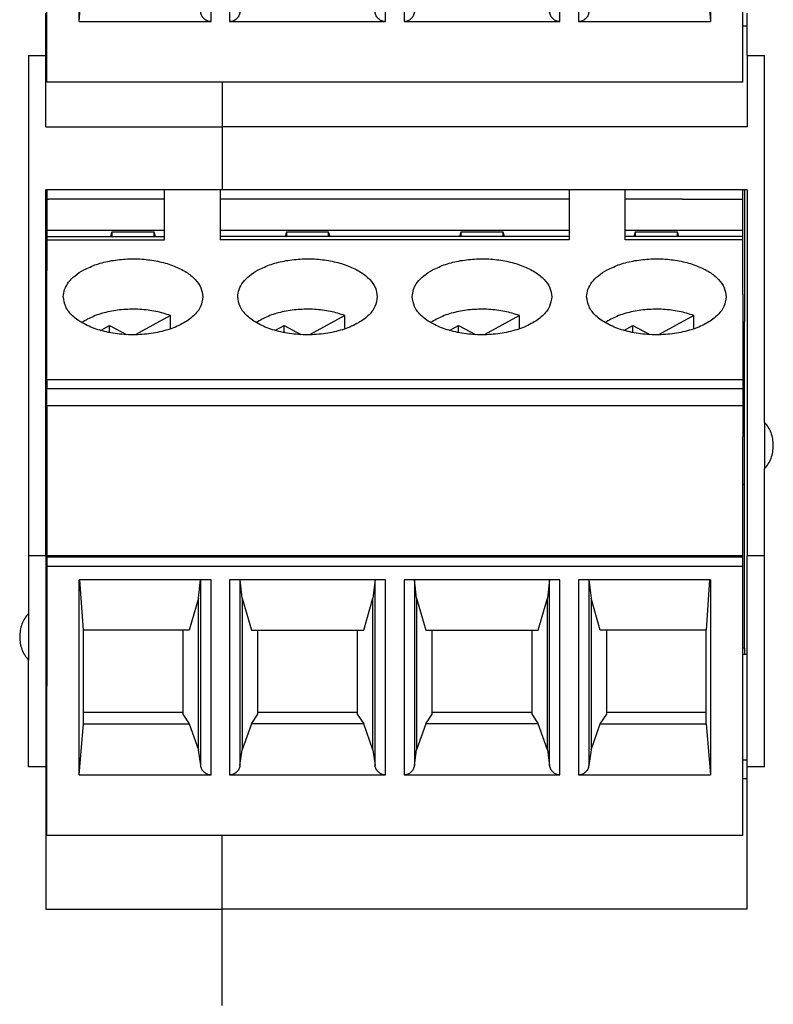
# Model space of a CAD drawing. Header units: inches. Extents: x -1190 to -677, y -1057 to -660.
# Tile 20 of 31: x -1033 to -1012, y -717 to -688. Entities that reach past the tile are written whole.
import ezdxf

# ---------------------------------------------------------------- set-up
doc = ezdxf.new("R2010")
doc.units = ezdxf.units.IN

# ---------------------------------------------------------------- blocks, each defined once
blk = doc.blocks.new('MSTBT_2_5-4-ST_IP20_KPL_H_Select_6__58', base_point=(-1032.625, -711.831))
at = {"color": 7, "linetype": 'Continuous'}
for p, q in [((-1029.25, -694.65), (-1029.25, -693.312)), ((-1027.65, -693.312), (-1027.65, -694.65)), ((-1017.65, -693.312), (-1017.65, -694.65)), ((-1016.05, -694.65), (-1016.05, -693.312)), ((-1032.625, -694.65), (-1029.25, -694.65)), ((-1032.625, -694.65), (-1032.625, -694.693)), ((-1032.625, -694.693), (-1032.625, -694.747)), ((-1032.625, -694.747), (-1032.625, -695.637)), ((-1029.25, -694.747), (-1029.25, -694.65)), ((-1017.65, -694.65), (-1027.65, -694.65)), ((-1027.65, -694.65), (-1027.65, -694.747)), ((-1017.65, -694.65), (-1017.65, -694.747)), ((-1016.05, -694.747), (-1016.05, -694.65)), ((-1012.675, -694.65), (-1016.05, -694.65)), ((-1012.675, -694.747), (-1012.675, -694.65)), ((-1012.675, -695.637), (-1012.675, -694.747)), ((-1032.625, -696.538), (-1032.625, -695.637)), ((-1012.675, -696.304), (-1012.675, -695.637)), ((-1012.675, -696.304), (-1012.675, -696.538)), ((-1032.625, -698.748), (-1032.625, -696.538)), ((-1012.675, -696.538), (-1012.675, -698.748)), ((-1029.078, -696.918), (-1030.092, -697.47)), ((-1029.078, -697.301), (-1029.078, -696.918)), ((-1024.078, -696.918), (-1025.092, -697.47)), ((-1024.078, -697.301), (-1024.078, -696.918)), ((-1019.078, -696.918), (-1020.092, -697.47)), ((-1019.078, -697.301), (-1019.078, -696.918)), ((-1014.078, -696.918), (-1015.092, -697.47)), ((-1014.078, -697.301), (-1014.078, -696.918)), ((-1031.084, -697.344), (-1030.823, -697.202)), ((-1030.823, -697.407), (-1030.823, -697.202)), ((-1030.823, -697.202), (-1030.339, -697.465)), ((-1026.084, -697.344), (-1025.823, -697.202)), ((-1025.823, -697.407), (-1025.823, -697.202)), ((-1025.823, -697.202), (-1025.339, -697.465)), ((-1021.084, -697.344), (-1020.823, -697.202)), ((-1020.823, -697.407), (-1020.823, -697.202)), ((-1020.823, -697.202), (-1020.339, -697.465)), ((-1016.084, -697.344), (-1015.823, -697.202)), ((-1015.823, -697.407), (-1015.823, -697.202)), ((-1015.823, -697.202), (-1015.339, -697.465)), ((-1032.625, -698.748), (-1032.625, -699.017)), ((-1012.675, -698.748), (-1012.675, -699.017)), ((-1032.625, -699.499), (-1032.625, -699.017)), ((-1012.675, -699.017), (-1012.675, -699.476)), ((-1032.625, -699.499), (-1012.675, -699.499)), ((-1032.625, -699.499), (-1032.625, -701.256)), ((-1012.675, -699.476), (-1012.675, -699.499)), ((-1012.675, -699.499), (-1012.675, -700.395)), ((-1012.675, -701.256), (-1012.675, -700.395)), ((-1032.625, -701.256), (-1032.625, -703.801)), ((-1012.675, -703.801), (-1012.675, -701.256)), ((-1032.625, -703.801), (-1012.675, -703.801)), ((-1032.625, -703.801), (-1032.625, -703.839)), ((-1012.675, -703.839), (-1012.675, -703.801)), ((-1032.625, -703.839), (-1032.625, -704.116)), ((-1012.675, -704.116), (-1012.675, -703.839)), ((-1032.625, -704.116), (-1032.625, -707.546)), ((-1012.675, -706.64), (-1012.675, -704.116)), ((-1027.916, -704.493), (-1031.7, -704.493)), ((-1031.7, -710.09), (-1031.7, -704.493)), ((-1031.575, -705.938), (-1031.676, -704.493)), ((-1028.275, -705.023), (-1028.216, -704.493)), ((-1022.916, -704.493), (-1027.384, -704.493)), ((-1027.025, -705.023), (-1027.084, -704.493)), ((-1023.216, -704.493), (-1023.275, -705.023)), ((-1017.916, -704.493), (-1022.384, -704.493)), ((-1022.025, -705.023), (-1022.084, -704.493)), ((-1018.216, -704.493), (-1018.275, -705.023)), ((-1013.6, -704.493), (-1017.384, -704.493)), ((-1017.084, -704.493), (-1017.025, -705.023)), ((-1013.624, -704.493), (-1013.725, -705.938)), ((-1013.6, -704.493), (-1013.6, -710.09)), ((-1028.275, -705.023), (-1028.54, -705.938)), ((-1028.275, -709.373), (-1028.275, -705.023)), ((-1027.025, -705.023), (-1027.025, -709.373)), ((-1027.025, -705.023), (-1026.76, -705.938)), ((-1023.54, -705.938), (-1023.275, -705.023)), ((-1023.275, -709.373), (-1023.275, -705.023)), ((-1022.025, -705.023), (-1021.76, -705.938)), ((-1022.025, -705.023), (-1022.025, -709.373)), ((-1018.54, -705.938), (-1018.275, -705.023)), ((-1018.275, -709.373), (-1018.275, -705.023)), ((-1016.76, -705.938), (-1017.025, -705.023)), ((-1017.025, -705.023), (-1017.025, -709.373)), ((-1031.575, -708.288), (-1031.575, -705.938)), ((-1028.54, -705.938), (-1031.575, -705.938)), ((-1028.725, -705.938), (-1028.725, -708.288)), ((-1026.76, -705.938), (-1023.54, -705.938)), ((-1026.575, -708.288), (-1026.575, -705.938)), ((-1023.725, -705.938), (-1023.725, -708.288)), ((-1021.76, -705.938), (-1018.54, -705.938)), ((-1021.575, -708.288), (-1021.575, -705.938)), ((-1018.725, -705.938), (-1018.725, -708.288)), ((-1013.725, -705.938), (-1016.76, -705.938)), ((-1016.575, -708.288), (-1016.575, -705.938)), ((-1013.725, -708.288), (-1013.725, -705.938)), ((-1012.675, -711.831), (-1012.675, -706.64)), ((-1032.625, -711.831), (-1032.625, -707.546)), ((-1031.575, -708.622), (-1031.575, -708.288)), ((-1031.575, -708.288), (-1028.725, -708.288)), ((-1028.725, -708.288), (-1028.725, -708.344)), ((-1026.575, -708.288), (-1023.725, -708.288)), ((-1026.575, -708.344), (-1026.575, -708.288)), ((-1023.725, -708.288), (-1023.725, -708.344)), ((-1021.575, -708.288), (-1018.725, -708.288)), ((-1021.575, -708.344), (-1021.575, -708.288)), ((-1018.725, -708.288), (-1018.725, -708.344)), ((-1016.575, -708.344), (-1016.575, -708.288)), ((-1016.575, -708.288), (-1013.725, -708.288)), ((-1013.725, -708.622), (-1013.725, -708.288)), ((-1028.725, -708.344), (-1028.54, -708.622)), ((-1026.76, -708.622), (-1026.575, -708.344)), ((-1023.725, -708.344), (-1023.54, -708.622)), ((-1021.76, -708.622), (-1021.575, -708.344)), ((-1018.725, -708.344), (-1018.54, -708.622)), ((-1016.76, -708.622), (-1016.575, -708.344)), ((-1031.7, -710.09), (-1031.575, -708.622)), ((-1031.575, -708.622), (-1028.54, -708.622)), ((-1028.54, -708.622), (-1028.275, -709.373)), ((-1026.76, -708.622), (-1027.025, -709.373)), ((-1023.54, -708.622), (-1026.76, -708.622)), ((-1023.275, -709.373), (-1023.54, -708.622)), ((-1021.76, -708.622), (-1022.025, -709.373)), ((-1018.54, -708.622), (-1021.76, -708.622)), ((-1018.275, -709.373), (-1018.54, -708.622)), ((-1017.025, -709.373), (-1016.76, -708.622)), ((-1016.76, -708.622), (-1013.725, -708.622)), ((-1013.725, -708.622), (-1013.6, -710.09)), ((-1028.213, -709.824), (-1028.275, -709.373)), ((-1027.087, -709.824), (-1027.025, -709.373)), ((-1023.275, -709.373), (-1023.213, -709.824)), ((-1022.087, -709.824), (-1022.025, -709.373)), ((-1018.275, -709.373), (-1018.213, -709.824)), ((-1017.025, -709.373), (-1017.087, -709.824)), ((-1031.7, -710.09), (-1027.916, -710.09)), ((-1027.384, -710.09), (-1022.916, -710.09)), ((-1022.384, -710.09), (-1017.916, -710.09)), ((-1017.384, -710.09), (-1013.6, -710.09)), ((-1012.675, -711.831), (-1032.625, -711.831))]:
    blk.add_line(p, q, dxfattribs=at)
at = {"color": 2, "linetype": 'Continuous'}
for p, q in [((-1032.625, -694.747), (-1029.25, -694.747)), ((-1017.65, -694.747), (-1027.65, -694.747)), ((-1012.675, -694.747), (-1016.05, -694.747)), ((-1032.625, -698.748), (-1012.675, -698.748)), ((-1012.675, -699.017), (-1032.625, -699.017)), ((-1032.625, -703.839), (-1012.675, -703.839)), ((-1012.675, -704.116), (-1032.625, -704.116)), ((-1028.213, -709.824), (-1028.213, -704.493)), ((-1027.916, -710.09), (-1027.916, -704.493)), ((-1027.384, -704.493), (-1027.384, -710.09)), ((-1027.087, -704.493), (-1027.087, -709.824)), ((-1023.213, -709.824), (-1023.213, -704.493)), ((-1022.916, -710.09), (-1022.916, -704.493)), ((-1022.384, -704.493), (-1022.384, -710.09)), ((-1022.087, -704.493), (-1022.087, -709.824)), ((-1018.213, -709.824), (-1018.213, -704.493)), ((-1017.916, -710.09), (-1017.916, -704.493)), ((-1017.384, -704.493), (-1017.384, -710.09)), ((-1017.087, -704.493), (-1017.087, -709.824))]:
    blk.add_line(p, q, dxfattribs=at)
at = {"color": 7, "linetype": 'Continuous'}
for points, knots in [([(-1031.564, -695.611), (-1031.443, -695.554), (-1031.188, -695.434), (-1030.761, -695.335), (-1030.305, -695.285), (-1029.84, -695.295), (-1029.392, -695.362), (-1028.984, -695.484), (-1028.636, -695.654), (-1028.37, -695.864), (-1028.187, -696.109), (-1028.162, -696.294), (-1028.15, -696.381)], [0, 0, 0, 0, 0.40181, 0.842026, 1.30584, 1.775734, 2.233539, 2.6624, 3.048927, 3.385907, 3.676067, 3.936289, 3.936289, 3.936289, 3.936289]), ([(-1026.564, -695.611), (-1026.443, -695.554), (-1026.188, -695.434), (-1025.761, -695.335), (-1025.305, -695.285), (-1024.84, -695.295), (-1024.392, -695.362), (-1023.984, -695.484), (-1023.636, -695.654), (-1023.37, -695.864), (-1023.187, -696.109), (-1023.162, -696.294), (-1023.15, -696.381)], [0, 0, 0, 0, 0.40181, 0.842026, 1.30584, 1.775734, 2.233539, 2.6624, 3.048927, 3.385907, 3.676067, 3.936289, 3.936289, 3.936289, 3.936289]), ([(-1021.564, -695.611), (-1021.443, -695.554), (-1021.188, -695.434), (-1020.761, -695.335), (-1020.305, -695.285), (-1019.84, -695.295), (-1019.392, -695.362), (-1018.984, -695.484), (-1018.636, -695.654), (-1018.37, -695.864), (-1018.187, -696.109), (-1018.162, -696.294), (-1018.15, -696.381)], [0, 0, 0, 0, 0.40181, 0.842026, 1.30584, 1.775734, 2.233539, 2.6624, 3.048927, 3.385907, 3.676067, 3.936289, 3.936289, 3.936289, 3.936289]), ([(-1016.564, -695.611), (-1016.443, -695.554), (-1016.188, -695.434), (-1015.761, -695.335), (-1015.305, -695.285), (-1014.84, -695.295), (-1014.392, -695.362), (-1013.984, -695.484), (-1013.636, -695.654), (-1013.37, -695.864), (-1013.187, -696.109), (-1013.162, -696.294), (-1013.15, -696.381)], [0, 0, 0, 0, 0.40181, 0.842026, 1.30584, 1.775734, 2.233539, 2.6624, 3.048927, 3.385907, 3.676067, 3.936289, 3.936289, 3.936289, 3.936289]), ([(-1032.15, -696.381), (-1032.142, -696.309), (-1032.125, -696.158), (-1031.999, -695.95), (-1031.811, -695.759), (-1031.65, -695.662), (-1031.564, -695.611)], [0, 0, 0, 0, 0.215954, 0.449852, 0.713715, 1.01223, 1.01223, 1.01223, 1.01223]), ([(-1027.15, -696.381), (-1027.142, -696.309), (-1027.125, -696.158), (-1026.999, -695.95), (-1026.811, -695.759), (-1026.65, -695.662), (-1026.564, -695.611)], [0, 0, 0, 0, 0.215954, 0.449852, 0.713715, 1.01223, 1.01223, 1.01223, 1.01223]), ([(-1022.15, -696.381), (-1022.142, -696.309), (-1022.125, -696.158), (-1021.999, -695.95), (-1021.811, -695.759), (-1021.65, -695.662), (-1021.564, -695.611)], [0, 0, 0, 0, 0.215954, 0.449852, 0.713715, 1.01223, 1.01223, 1.01223, 1.01223]), ([(-1017.15, -696.381), (-1017.142, -696.309), (-1017.125, -696.158), (-1016.999, -695.95), (-1016.811, -695.759), (-1016.65, -695.662), (-1016.564, -695.611)], [0, 0, 0, 0, 0.215954, 0.449852, 0.713715, 1.01223, 1.01223, 1.01223, 1.01223]), ([(-1028.15, -696.381), (-1028.165, -696.478), (-1028.197, -696.686), (-1028.424, -696.953), (-1028.745, -697.174), (-1029.161, -697.342), (-1029.639, -697.447), (-1030.15, -697.482), (-1030.661, -697.447), (-1031.139, -697.342), (-1031.555, -697.174), (-1031.876, -696.953), (-1032.103, -696.686), (-1032.135, -696.478), (-1032.15, -696.381)], [0, 0, 0, 0, 0.290046, 0.620104, 1.009866, 1.458796, 1.953281, 2.472248, 2.991215, 3.485699, 3.934629, 4.324392, 4.65445, 4.944495, 4.944495, 4.944495, 4.944495]), ([(-1023.15, -696.381), (-1023.165, -696.478), (-1023.197, -696.686), (-1023.424, -696.953), (-1023.745, -697.174), (-1024.161, -697.342), (-1024.639, -697.447), (-1025.15, -697.482), (-1025.661, -697.447), (-1026.139, -697.342), (-1026.555, -697.174), (-1026.876, -696.953), (-1027.103, -696.686), (-1027.135, -696.478), (-1027.15, -696.381)], [0, 0, 0, 0, 0.290046, 0.620104, 1.009866, 1.458796, 1.953281, 2.472248, 2.991215, 3.485699, 3.934629, 4.324392, 4.65445, 4.944495, 4.944495, 4.944495, 4.944495]), ([(-1018.15, -696.381), (-1018.165, -696.478), (-1018.197, -696.686), (-1018.424, -696.953), (-1018.745, -697.174), (-1019.161, -697.342), (-1019.639, -697.447), (-1020.15, -697.482), (-1020.661, -697.447), (-1021.139, -697.342), (-1021.555, -697.174), (-1021.876, -696.953), (-1022.103, -696.686), (-1022.135, -696.478), (-1022.15, -696.381)], [0, 0, 0, 0, 0.290046, 0.620104, 1.009866, 1.458796, 1.953281, 2.472248, 2.991215, 3.485699, 3.934629, 4.324392, 4.65445, 4.944495, 4.944495, 4.944495, 4.944495]), ([(-1013.15, -696.381), (-1013.165, -696.478), (-1013.197, -696.686), (-1013.424, -696.953), (-1013.745, -697.174), (-1014.161, -697.342), (-1014.639, -697.447), (-1015.15, -697.482), (-1015.661, -697.447), (-1016.139, -697.342), (-1016.555, -697.174), (-1016.876, -696.953), (-1017.103, -696.686), (-1017.135, -696.478), (-1017.15, -696.381)], [0, 0, 0, 0, 0.290046, 0.620104, 1.009866, 1.458796, 1.953281, 2.472248, 2.991215, 3.485699, 3.934629, 4.324392, 4.65445, 4.944495, 4.944495, 4.944495, 4.944495]), ([(-1029.078, -696.918), (-1029.216, -696.875), (-1029.501, -696.785), (-1029.955, -696.734), (-1030.419, -696.737), (-1030.866, -696.804), (-1031.276, -696.921), (-1031.511, -697.055), (-1031.622, -697.119)], [0, 0, 0, 0, 0.433279, 0.894079, 1.363331, 1.820954, 2.248267, 2.630614, 2.630614, 2.630614, 2.630614]), ([(-1024.078, -696.918), (-1024.216, -696.875), (-1024.501, -696.785), (-1024.955, -696.734), (-1025.419, -696.737), (-1025.866, -696.804), (-1026.276, -696.921), (-1026.511, -697.055), (-1026.622, -697.119)], [0, 0, 0, 0, 0.433279, 0.894079, 1.363331, 1.820954, 2.248267, 2.630614, 2.630614, 2.630614, 2.630614]), ([(-1019.078, -696.918), (-1019.216, -696.875), (-1019.501, -696.785), (-1019.955, -696.734), (-1020.419, -696.737), (-1020.866, -696.804), (-1021.276, -696.921), (-1021.511, -697.055), (-1021.622, -697.119)], [0, 0, 0, 0, 0.433279, 0.894079, 1.363331, 1.820954, 2.248267, 2.630614, 2.630614, 2.630614, 2.630614]), ([(-1014.078, -696.918), (-1014.216, -696.875), (-1014.501, -696.785), (-1014.955, -696.734), (-1015.419, -696.737), (-1015.866, -696.804), (-1016.276, -696.921), (-1016.511, -697.055), (-1016.622, -697.119)], [0, 0, 0, 0, 0.433279, 0.894079, 1.363331, 1.820954, 2.248267, 2.630614, 2.630614, 2.630614, 2.630614]), ([(-1027.916, -710.09), (-1027.952, -710.086), (-1028.024, -710.079), (-1028.117, -710.019), (-1028.187, -709.932), (-1028.205, -709.86), (-1028.213, -709.824)], [0, 0, 0, 0, 0.1068649, 0.2144446, 0.3230942, 0.4326417, 0.4326417, 0.4326417, 0.4326417]), ([(-1027.087, -709.824), (-1027.095, -709.86), (-1027.113, -709.932), (-1027.183, -710.019), (-1027.276, -710.079), (-1027.348, -710.086), (-1027.384, -710.09)], [0, 0, 0, 0, 0.1095476, 0.2181972, 0.3257768, 0.4326417, 0.4326417, 0.4326417, 0.4326417]), ([(-1022.916, -710.09), (-1022.952, -710.086), (-1023.024, -710.079), (-1023.117, -710.019), (-1023.187, -709.932), (-1023.205, -709.86), (-1023.213, -709.824)], [0, 0, 0, 0, 0.1068649, 0.2144446, 0.3230942, 0.4326417, 0.4326417, 0.4326417, 0.4326417]), ([(-1022.087, -709.824), (-1022.095, -709.86), (-1022.113, -709.932), (-1022.183, -710.019), (-1022.276, -710.079), (-1022.348, -710.086), (-1022.384, -710.09)], [0, 0, 0, 0, 0.1095476, 0.2181972, 0.3257768, 0.4326417, 0.4326417, 0.4326417, 0.4326417]), ([(-1017.916, -710.09), (-1017.952, -710.086), (-1018.024, -710.079), (-1018.117, -710.019), (-1018.187, -709.932), (-1018.205, -709.86), (-1018.213, -709.824)], [0, 0, 0, 0, 0.1068649, 0.2144446, 0.3230942, 0.4326417, 0.4326417, 0.4326417, 0.4326417]), ([(-1017.087, -709.824), (-1017.095, -709.86), (-1017.113, -709.932), (-1017.183, -710.019), (-1017.276, -710.079), (-1017.348, -710.086), (-1017.384, -710.09)], [0, 0, 0, 0, 0.1095476, 0.2181972, 0.3257768, 0.4326417, 0.4326417, 0.4326417, 0.4326417])]:
    blk.add_open_spline(points, degree=3, knots=knots, dxfattribs=at)
blk = doc.blocks.new('MSTBT_2_5-4-ST_IP20_KPL_H_Select_10_3__59', base_point=(-1012.625, -706.64))
at = {"color": 7, "linetype": 'Continuous'}
for p, q in [((-1012.625, -694.65), (-1012.625, -694.693)), ((-1012.625, -694.693), (-1012.625, -694.924)), ((-1012.625, -694.924), (-1012.625, -695.932)), ((-1012.625, -695.932), (-1012.625, -695.964)), ((-1012.625, -695.964), (-1012.625, -696.304)), ((-1012.625, -696.304), (-1012.625, -696.782)), ((-1012.625, -696.782), (-1012.625, -697.095)), ((-1012.625, -701.751), (-1012.625, -697.095)), ((-1012.625, -705.491), (-1012.625, -701.751)), ((-1012.625, -705.981), (-1012.625, -705.491)), ((-1012.625, -706.457), (-1012.625, -705.981)), ((-1012.625, -706.457), (-1012.625, -706.64))]:
    blk.add_line(p, q, dxfattribs=at)
blk = doc.blocks.new('mstbo_2_5-4-g1r_1_1__60', base_point=(-1032.575, -706.64))
at = {"color": 7, "linetype": 'Continuous'}
for p, q in [((-1012.625, -693.312), (-1012.625, -694.65)), ((-1029.25, -693.584), (-1032.575, -693.584)), ((-1017.65, -693.584), (-1027.65, -693.584)), ((-1014.4, -693.584), (-1016.05, -693.584)), ((-1012.625, -694.65), (-1012.625, -694.693)), ((-1012.625, -694.693), (-1012.625, -694.924)), ((-1012.625, -694.924), (-1012.625, -695.932)), ((-1012.625, -695.932), (-1012.625, -695.964)), ((-1012.625, -695.964), (-1012.625, -696.304)), ((-1012.625, -696.304), (-1012.625, -696.782)), ((-1012.625, -696.782), (-1012.625, -697.095)), ((-1012.675, -697.095), (-1012.625, -697.095)), ((-1012.625, -701.751), (-1012.625, -697.095)), ((-1012.675, -701.751), (-1012.625, -701.751)), ((-1012.625, -705.491), (-1012.625, -701.751)), ((-1012.625, -705.981), (-1012.625, -705.491)), ((-1012.625, -706.457), (-1012.625, -705.981)), ((-1012.625, -706.457), (-1012.675, -706.457)), ((-1012.625, -706.457), (-1012.625, -706.64))]:
    blk.add_line(p, q, dxfattribs=at)
blk = doc.blocks.new('MSTBO_2_5-4-G1L_H_Select__00364411_1_1__61', base_point=(-1032.625, -707.546))
at = {"color": 7, "linetype": 'Continuous'}
for p, q in [((-1032.625, -693.312), (-1032.625, -693.584)), ((-1012.675, -693.584), (-1012.675, -693.312)), ((-1032.625, -693.584), (-1032.625, -694.469)), ((-1032.625, -693.584), (-1032.575, -693.584)), ((-1029.25, -693.584), (-1032.575, -693.584)), ((-1017.65, -693.584), (-1027.65, -693.584)), ((-1014.4, -693.584), (-1016.05, -693.584)), ((-1014.4, -693.584), (-1012.675, -693.584)), ((-1012.675, -694.469), (-1012.675, -693.584)), ((-1032.625, -694.469), (-1029.25, -694.469)), ((-1032.625, -694.469), (-1032.625, -694.65)), ((-1027.65, -694.469), (-1017.65, -694.469)), ((-1016.05, -694.469), (-1012.675, -694.469)), ((-1012.675, -694.65), (-1012.675, -694.469)), ((-1032.625, -694.65), (-1032.625, -694.693)), ((-1032.625, -694.693), (-1032.625, -694.747)), ((-1032.625, -694.747), (-1032.625, -695.637)), ((-1030.755, -694.532), (-1030.795, -694.65)), ((-1030.755, -694.532), (-1030.755, -694.65)), ((-1029.545, -694.532), (-1030.755, -694.532)), ((-1029.545, -694.65), (-1029.545, -694.532)), ((-1029.505, -694.65), (-1029.545, -694.532)), ((-1025.755, -694.532), (-1025.795, -694.65)), ((-1024.545, -694.532), (-1025.755, -694.532)), ((-1025.755, -694.532), (-1025.755, -694.65)), ((-1024.545, -694.65), (-1024.545, -694.532)), ((-1024.505, -694.65), (-1024.545, -694.532)), ((-1020.755, -694.532), (-1020.795, -694.65)), ((-1019.545, -694.532), (-1020.755, -694.532)), ((-1020.755, -694.532), (-1020.755, -694.65)), ((-1019.545, -694.65), (-1019.545, -694.532)), ((-1019.505, -694.65), (-1019.545, -694.532)), ((-1015.755, -694.532), (-1015.795, -694.65)), ((-1014.545, -694.532), (-1015.755, -694.532)), ((-1015.755, -694.532), (-1015.755, -694.65)), ((-1014.545, -694.65), (-1014.545, -694.532)), ((-1014.505, -694.65), (-1014.545, -694.532)), ((-1012.675, -694.747), (-1012.675, -694.65)), ((-1012.675, -695.637), (-1012.675, -694.747)), ((-1032.625, -696.538), (-1032.625, -695.637)), ((-1012.675, -696.304), (-1012.675, -695.637)), ((-1012.675, -696.304), (-1012.675, -696.538)), ((-1012.675, -696.538), (-1012.675, -698.748)), ((-1012.675, -698.748), (-1012.675, -699.017)), ((-1012.675, -699.017), (-1012.675, -699.476)), ((-1012.675, -699.476), (-1012.675, -699.499)), ((-1012.675, -699.499), (-1012.675, -700.395)), ((-1012.675, -701.256), (-1012.675, -700.395)), ((-1032.625, -701.256), (-1032.625, -703.801)), ((-1012.675, -703.801), (-1012.675, -701.256)), ((-1032.625, -703.801), (-1032.625, -703.839)), ((-1012.675, -703.839), (-1012.675, -703.801)), ((-1032.625, -703.839), (-1032.625, -704.116)), ((-1012.675, -704.116), (-1012.675, -703.839)), ((-1032.625, -704.116), (-1032.625, -707.546)), ((-1012.675, -706.64), (-1012.675, -704.116))]:
    blk.add_line(p, q, dxfattribs=at)
blk = doc.blocks.new('MSTBT_2_5-4-ST_IP20_KPL_H_Select_1__62', base_point=(-1032.625, -690.231))
at = {"color": 7, "linetype": 'Continuous'}
for p, q in [((-1029.25, -673.05), (-1029.25, -672.078)), ((-1027.65, -672.078), (-1027.65, -673.05)), ((-1017.65, -672.078), (-1017.65, -673.05)), ((-1016.05, -673.05), (-1016.05, -672.078)), ((-1032.625, -673.05), (-1032.625, -673.093)), ((-1032.625, -673.05), (-1029.25, -673.05)), ((-1032.625, -673.093), (-1032.625, -673.147)), ((-1032.625, -673.147), (-1032.625, -674.037)), ((-1029.25, -673.147), (-1029.25, -673.05)), ((-1017.65, -673.05), (-1027.65, -673.05)), ((-1027.65, -673.05), (-1027.65, -673.147)), ((-1017.65, -673.05), (-1017.65, -673.147)), ((-1012.675, -673.05), (-1016.05, -673.05)), ((-1016.05, -673.147), (-1016.05, -673.05)), ((-1012.675, -673.147), (-1012.675, -673.05)), ((-1012.675, -674.037), (-1012.675, -673.147)), ((-1032.625, -674.938), (-1032.625, -674.037)), ((-1012.675, -674.704), (-1012.675, -674.037)), ((-1012.675, -674.704), (-1012.675, -674.938)), ((-1032.625, -677.148), (-1032.625, -674.938)), ((-1012.675, -674.938), (-1012.675, -677.148)), ((-1029.078, -675.318), (-1030.092, -675.87)), ((-1029.078, -675.701), (-1029.078, -675.318)), ((-1024.078, -675.318), (-1025.092, -675.87)), ((-1024.078, -675.701), (-1024.078, -675.318)), ((-1019.078, -675.318), (-1020.092, -675.87)), ((-1019.078, -675.701), (-1019.078, -675.318)), ((-1014.078, -675.318), (-1015.092, -675.87)), ((-1014.078, -675.701), (-1014.078, -675.318)), ((-1031.084, -675.744), (-1030.823, -675.602)), ((-1030.823, -675.602), (-1030.339, -675.865)), ((-1030.823, -675.807), (-1030.823, -675.602)), ((-1026.084, -675.744), (-1025.823, -675.602)), ((-1025.823, -675.807), (-1025.823, -675.602)), ((-1025.823, -675.602), (-1025.339, -675.865)), ((-1021.084, -675.744), (-1020.823, -675.602)), ((-1020.823, -675.807), (-1020.823, -675.602)), ((-1020.823, -675.602), (-1020.339, -675.865)), ((-1016.084, -675.744), (-1015.823, -675.602)), ((-1015.823, -675.807), (-1015.823, -675.602)), ((-1015.823, -675.602), (-1015.339, -675.865)), ((-1032.625, -677.148), (-1032.625, -677.417)), ((-1012.675, -677.148), (-1012.675, -677.417)), ((-1032.625, -677.899), (-1032.625, -677.417)), ((-1012.675, -677.417), (-1012.675, -677.876)), ((-1032.625, -677.899), (-1012.675, -677.899)), ((-1032.625, -677.899), (-1032.625, -679.656)), ((-1012.675, -677.876), (-1012.675, -677.899)), ((-1012.675, -677.899), (-1012.675, -678.795)), ((-1012.675, -679.656), (-1012.675, -678.795)), ((-1032.625, -679.656), (-1032.625, -682.201)), ((-1012.675, -682.201), (-1012.675, -679.656)), ((-1032.625, -682.201), (-1012.675, -682.201)), ((-1032.625, -682.201), (-1032.625, -682.239)), ((-1032.625, -682.239), (-1032.625, -682.516)), ((-1012.675, -682.239), (-1012.675, -682.201)), ((-1012.675, -682.516), (-1012.675, -682.239)), ((-1032.625, -682.516), (-1032.625, -685.946)), ((-1012.675, -685.056), (-1012.675, -682.516)), ((-1027.916, -682.893), (-1031.7, -682.893)), ((-1031.7, -688.49), (-1031.7, -682.893)), ((-1031.575, -684.338), (-1031.676, -682.893)), ((-1028.275, -683.423), (-1028.216, -682.893)), ((-1022.916, -682.893), (-1027.384, -682.893)), ((-1027.025, -683.423), (-1027.084, -682.893)), ((-1023.216, -682.893), (-1023.275, -683.423)), ((-1017.916, -682.893), (-1022.384, -682.893)), ((-1022.025, -683.423), (-1022.084, -682.893)), ((-1018.216, -682.893), (-1018.275, -683.423)), ((-1013.6, -682.893), (-1017.384, -682.893)), ((-1017.084, -682.893), (-1017.025, -683.423)), ((-1013.624, -682.893), (-1013.725, -684.338)), ((-1013.6, -682.893), (-1013.6, -688.49)), ((-1028.275, -683.423), (-1028.54, -684.338)), ((-1028.275, -687.773), (-1028.275, -683.423)), ((-1027.025, -683.423), (-1026.76, -684.338)), ((-1027.025, -683.423), (-1027.025, -687.773)), ((-1023.54, -684.338), (-1023.275, -683.423)), ((-1023.275, -687.773), (-1023.275, -683.423)), ((-1022.025, -683.423), (-1022.025, -687.773)), ((-1022.025, -683.423), (-1021.76, -684.338)), ((-1018.54, -684.338), (-1018.275, -683.423)), ((-1018.275, -687.773), (-1018.275, -683.423)), ((-1017.025, -683.423), (-1017.025, -687.773)), ((-1016.76, -684.338), (-1017.025, -683.423)), ((-1028.54, -684.338), (-1031.575, -684.338)), ((-1031.575, -686.688), (-1031.575, -684.338)), ((-1028.725, -684.338), (-1028.725, -686.688)), ((-1026.76, -684.338), (-1023.54, -684.338)), ((-1026.575, -686.688), (-1026.575, -684.338)), ((-1023.725, -684.338), (-1023.725, -686.688)), ((-1021.76, -684.338), (-1018.54, -684.338)), ((-1021.575, -686.688), (-1021.575, -684.338)), ((-1018.725, -684.338), (-1018.725, -686.688)), ((-1013.725, -684.338), (-1016.76, -684.338)), ((-1016.575, -686.688), (-1016.575, -684.338)), ((-1013.725, -686.688), (-1013.725, -684.338)), ((-1012.675, -690.231), (-1012.675, -685.056)), ((-1032.625, -690.231), (-1032.625, -685.946)), ((-1031.575, -687.022), (-1031.575, -686.688)), ((-1031.575, -686.688), (-1028.725, -686.688)), ((-1028.725, -686.688), (-1028.725, -686.744)), ((-1028.725, -686.744), (-1028.54, -687.022)), ((-1026.76, -687.022), (-1026.575, -686.744)), ((-1026.575, -686.744), (-1026.575, -686.688)), ((-1026.575, -686.688), (-1023.725, -686.688)), ((-1023.725, -686.688), (-1023.725, -686.744)), ((-1023.725, -686.744), (-1023.54, -687.022)), ((-1021.76, -687.022), (-1021.575, -686.744)), ((-1021.575, -686.744), (-1021.575, -686.688)), ((-1021.575, -686.688), (-1018.725, -686.688)), ((-1018.725, -686.688), (-1018.725, -686.744)), ((-1018.725, -686.744), (-1018.54, -687.022)), ((-1016.76, -687.022), (-1016.575, -686.744)), ((-1016.575, -686.744), (-1016.575, -686.688)), ((-1016.575, -686.688), (-1013.725, -686.688)), ((-1013.725, -687.022), (-1013.725, -686.688)), ((-1031.7, -688.49), (-1031.575, -687.022)), ((-1031.575, -687.022), (-1028.54, -687.022)), ((-1028.54, -687.022), (-1028.275, -687.773)), ((-1026.76, -687.022), (-1027.025, -687.773)), ((-1023.54, -687.022), (-1026.76, -687.022)), ((-1023.275, -687.773), (-1023.54, -687.022)), ((-1021.76, -687.022), (-1022.025, -687.773)), ((-1018.54, -687.022), (-1021.76, -687.022)), ((-1018.275, -687.773), (-1018.54, -687.022)), ((-1017.025, -687.773), (-1016.76, -687.022)), ((-1016.76, -687.022), (-1013.725, -687.022)), ((-1013.725, -687.022), (-1013.6, -688.49)), ((-1028.213, -688.224), (-1028.275, -687.773)), ((-1027.087, -688.224), (-1027.025, -687.773)), ((-1023.275, -687.773), (-1023.213, -688.224)), ((-1022.087, -688.224), (-1022.025, -687.773)), ((-1018.275, -687.773), (-1018.213, -688.224)), ((-1017.025, -687.773), (-1017.087, -688.224)), ((-1031.7, -688.49), (-1027.916, -688.49)), ((-1027.384, -688.49), (-1022.916, -688.49)), ((-1022.384, -688.49), (-1017.916, -688.49)), ((-1017.384, -688.49), (-1013.6, -688.49)), ((-1012.675, -690.231), (-1032.625, -690.231))]:
    blk.add_line(p, q, dxfattribs=at)
at = {"color": 2, "linetype": 'Continuous'}
for p, q in [((-1032.625, -673.147), (-1029.25, -673.147)), ((-1017.65, -673.147), (-1027.65, -673.147)), ((-1012.675, -673.147), (-1016.05, -673.147)), ((-1032.625, -677.148), (-1012.675, -677.148)), ((-1012.675, -677.417), (-1032.625, -677.417)), ((-1032.625, -682.239), (-1012.675, -682.239)), ((-1012.675, -682.516), (-1032.625, -682.516)), ((-1028.213, -688.224), (-1028.213, -682.893)), ((-1027.916, -688.49), (-1027.916, -682.893)), ((-1027.384, -682.893), (-1027.384, -688.49)), ((-1027.087, -682.893), (-1027.087, -688.224)), ((-1023.213, -688.224), (-1023.213, -682.893)), ((-1022.916, -688.49), (-1022.916, -682.893)), ((-1022.384, -682.893), (-1022.384, -688.49)), ((-1022.087, -682.893), (-1022.087, -688.224)), ((-1018.213, -688.224), (-1018.213, -682.893)), ((-1017.916, -688.49), (-1017.916, -682.893)), ((-1017.384, -682.893), (-1017.384, -688.49)), ((-1017.087, -682.893), (-1017.087, -688.224))]:
    blk.add_line(p, q, dxfattribs=at)
at = {"color": 7, "linetype": 'Continuous'}
for points, knots in [([(-1031.564, -674.011), (-1031.443, -673.954), (-1031.188, -673.834), (-1030.761, -673.735), (-1030.305, -673.685), (-1029.84, -673.695), (-1029.392, -673.762), (-1028.984, -673.884), (-1028.636, -674.054), (-1028.37, -674.264), (-1028.187, -674.509), (-1028.162, -674.694), (-1028.15, -674.781)], [0, 0, 0, 0, 0.40181, 0.842026, 1.30584, 1.775734, 2.233539, 2.6624, 3.048927, 3.385907, 3.676067, 3.936289, 3.936289, 3.936289, 3.936289]), ([(-1026.564, -674.011), (-1026.443, -673.954), (-1026.188, -673.834), (-1025.761, -673.735), (-1025.305, -673.685), (-1024.84, -673.695), (-1024.392, -673.762), (-1023.984, -673.884), (-1023.636, -674.054), (-1023.37, -674.264), (-1023.187, -674.509), (-1023.162, -674.694), (-1023.15, -674.781)], [0, 0, 0, 0, 0.40181, 0.842026, 1.30584, 1.775734, 2.233539, 2.6624, 3.048927, 3.385907, 3.676067, 3.936289, 3.936289, 3.936289, 3.936289]), ([(-1021.564, -674.011), (-1021.443, -673.954), (-1021.188, -673.834), (-1020.761, -673.735), (-1020.305, -673.685), (-1019.84, -673.695), (-1019.392, -673.762), (-1018.984, -673.884), (-1018.636, -674.054), (-1018.37, -674.264), (-1018.187, -674.509), (-1018.162, -674.694), (-1018.15, -674.781)], [0, 0, 0, 0, 0.40181, 0.842026, 1.30584, 1.775734, 2.233539, 2.6624, 3.048927, 3.385907, 3.676067, 3.936289, 3.936289, 3.936289, 3.936289]), ([(-1016.564, -674.011), (-1016.443, -673.954), (-1016.188, -673.834), (-1015.761, -673.735), (-1015.305, -673.685), (-1014.84, -673.695), (-1014.392, -673.762), (-1013.984, -673.884), (-1013.636, -674.054), (-1013.37, -674.264), (-1013.187, -674.509), (-1013.162, -674.694), (-1013.15, -674.781)], [0, 0, 0, 0, 0.40181, 0.842026, 1.30584, 1.775734, 2.233539, 2.6624, 3.048927, 3.385907, 3.676067, 3.936289, 3.936289, 3.936289, 3.936289]), ([(-1032.15, -674.781), (-1032.142, -674.709), (-1032.125, -674.558), (-1031.999, -674.35), (-1031.811, -674.159), (-1031.65, -674.062), (-1031.564, -674.011)], [0, 0, 0, 0, 0.215954, 0.449852, 0.713715, 1.01223, 1.01223, 1.01223, 1.01223]), ([(-1027.15, -674.781), (-1027.142, -674.709), (-1027.125, -674.558), (-1026.999, -674.35), (-1026.811, -674.159), (-1026.65, -674.062), (-1026.564, -674.011)], [0, 0, 0, 0, 0.215954, 0.449852, 0.713715, 1.01223, 1.01223, 1.01223, 1.01223]), ([(-1022.15, -674.781), (-1022.142, -674.709), (-1022.125, -674.558), (-1021.999, -674.35), (-1021.811, -674.159), (-1021.65, -674.062), (-1021.564, -674.011)], [0, 0, 0, 0, 0.215954, 0.449852, 0.713715, 1.01223, 1.01223, 1.01223, 1.01223]), ([(-1017.15, -674.781), (-1017.142, -674.709), (-1017.125, -674.558), (-1016.999, -674.35), (-1016.811, -674.159), (-1016.65, -674.062), (-1016.564, -674.011)], [0, 0, 0, 0, 0.215954, 0.449852, 0.713715, 1.01223, 1.01223, 1.01223, 1.01223]), ([(-1028.15, -674.781), (-1028.165, -674.878), (-1028.197, -675.086), (-1028.424, -675.353), (-1028.745, -675.574), (-1029.161, -675.742), (-1029.639, -675.847), (-1030.15, -675.882), (-1030.661, -675.847), (-1031.139, -675.742), (-1031.555, -675.574), (-1031.876, -675.353), (-1032.103, -675.086), (-1032.135, -674.878), (-1032.15, -674.781)], [0, 0, 0, 0, 0.290046, 0.620104, 1.009866, 1.458796, 1.953281, 2.472248, 2.991215, 3.485699, 3.934629, 4.324392, 4.65445, 4.944495, 4.944495, 4.944495, 4.944495]), ([(-1023.15, -674.781), (-1023.165, -674.878), (-1023.197, -675.086), (-1023.424, -675.353), (-1023.745, -675.574), (-1024.161, -675.742), (-1024.639, -675.847), (-1025.15, -675.882), (-1025.661, -675.847), (-1026.139, -675.742), (-1026.555, -675.574), (-1026.876, -675.353), (-1027.103, -675.086), (-1027.135, -674.878), (-1027.15, -674.781)], [0, 0, 0, 0, 0.290046, 0.620104, 1.009866, 1.458796, 1.953281, 2.472248, 2.991215, 3.485699, 3.934629, 4.324392, 4.65445, 4.944495, 4.944495, 4.944495, 4.944495]), ([(-1018.15, -674.781), (-1018.165, -674.878), (-1018.197, -675.086), (-1018.424, -675.353), (-1018.745, -675.574), (-1019.161, -675.742), (-1019.639, -675.847), (-1020.15, -675.882), (-1020.661, -675.847), (-1021.139, -675.742), (-1021.555, -675.574), (-1021.876, -675.353), (-1022.103, -675.086), (-1022.135, -674.878), (-1022.15, -674.781)], [0, 0, 0, 0, 0.290046, 0.620104, 1.009866, 1.458796, 1.953281, 2.472248, 2.991215, 3.485699, 3.934629, 4.324392, 4.65445, 4.944495, 4.944495, 4.944495, 4.944495]), ([(-1013.15, -674.781), (-1013.165, -674.878), (-1013.197, -675.086), (-1013.424, -675.353), (-1013.745, -675.574), (-1014.161, -675.742), (-1014.639, -675.847), (-1015.15, -675.882), (-1015.661, -675.847), (-1016.139, -675.742), (-1016.555, -675.574), (-1016.876, -675.353), (-1017.103, -675.086), (-1017.135, -674.878), (-1017.15, -674.781)], [0, 0, 0, 0, 0.290046, 0.620104, 1.009866, 1.458796, 1.953281, 2.472248, 2.991215, 3.485699, 3.934629, 4.324392, 4.65445, 4.944495, 4.944495, 4.944495, 4.944495]), ([(-1029.078, -675.318), (-1029.216, -675.275), (-1029.501, -675.185), (-1029.955, -675.134), (-1030.419, -675.137), (-1030.866, -675.204), (-1031.276, -675.321), (-1031.511, -675.455), (-1031.622, -675.519)], [0, 0, 0, 0, 0.433279, 0.894079, 1.363331, 1.820954, 2.248267, 2.630614, 2.630614, 2.630614, 2.630614]), ([(-1024.078, -675.318), (-1024.216, -675.275), (-1024.501, -675.185), (-1024.955, -675.134), (-1025.419, -675.137), (-1025.866, -675.204), (-1026.276, -675.321), (-1026.511, -675.455), (-1026.622, -675.519)], [0, 0, 0, 0, 0.433279, 0.894079, 1.363331, 1.820954, 2.248267, 2.630614, 2.630614, 2.630614, 2.630614]), ([(-1019.078, -675.318), (-1019.216, -675.275), (-1019.501, -675.185), (-1019.955, -675.134), (-1020.419, -675.137), (-1020.866, -675.204), (-1021.276, -675.321), (-1021.511, -675.455), (-1021.622, -675.519)], [0, 0, 0, 0, 0.433279, 0.894079, 1.363331, 1.820954, 2.248267, 2.630614, 2.630614, 2.630614, 2.630614]), ([(-1014.078, -675.318), (-1014.216, -675.275), (-1014.501, -675.185), (-1014.955, -675.134), (-1015.419, -675.137), (-1015.866, -675.204), (-1016.276, -675.321), (-1016.511, -675.455), (-1016.622, -675.519)], [0, 0, 0, 0, 0.433279, 0.894079, 1.363331, 1.820954, 2.248267, 2.630614, 2.630614, 2.630614, 2.630614]), ([(-1027.916, -688.49), (-1027.952, -688.486), (-1028.024, -688.479), (-1028.117, -688.419), (-1028.187, -688.332), (-1028.205, -688.26), (-1028.213, -688.224)], [0, 0, 0, 0, 0.1068649, 0.2144446, 0.3230942, 0.4326417, 0.4326417, 0.4326417, 0.4326417]), ([(-1027.087, -688.224), (-1027.095, -688.26), (-1027.113, -688.332), (-1027.183, -688.419), (-1027.276, -688.479), (-1027.348, -688.486), (-1027.384, -688.49)], [0, 0, 0, 0, 0.1095476, 0.2181972, 0.3257768, 0.4326417, 0.4326417, 0.4326417, 0.4326417]), ([(-1022.916, -688.49), (-1022.952, -688.486), (-1023.024, -688.479), (-1023.117, -688.419), (-1023.187, -688.332), (-1023.205, -688.26), (-1023.213, -688.224)], [0, 0, 0, 0, 0.1068649, 0.2144446, 0.3230942, 0.4326417, 0.4326417, 0.4326417, 0.4326417]), ([(-1022.087, -688.224), (-1022.095, -688.26), (-1022.113, -688.332), (-1022.183, -688.419), (-1022.276, -688.479), (-1022.348, -688.486), (-1022.384, -688.49)], [0, 0, 0, 0, 0.1095476, 0.2181972, 0.3257768, 0.4326417, 0.4326417, 0.4326417, 0.4326417]), ([(-1017.916, -688.49), (-1017.952, -688.486), (-1018.024, -688.479), (-1018.117, -688.419), (-1018.187, -688.332), (-1018.205, -688.26), (-1018.213, -688.224)], [0, 0, 0, 0, 0.1068649, 0.2144446, 0.3230942, 0.4326417, 0.4326417, 0.4326417, 0.4326417]), ([(-1017.087, -688.224), (-1017.095, -688.26), (-1017.113, -688.332), (-1017.183, -688.419), (-1017.276, -688.479), (-1017.348, -688.486), (-1017.384, -688.49)], [0, 0, 0, 0, 0.1095476, 0.2181972, 0.3257768, 0.4326417, 0.4326417, 0.4326417, 0.4326417])]:
    blk.add_open_spline(points, degree=3, knots=knots, dxfattribs=at)
blk = doc.blocks.new('ME_MAX_45_MT_2-2_H_Select__84', base_point=(-1050.2, -772.699))
at = {"color": 7, "linetype": 'Continuous'}
for p, q in [((-1032.65, -688.622), (-1032.65, -688.249)), ((-1032.65, -688.622), (-1032.625, -688.622)), ((-1032.65, -689.466), (-1032.65, -688.622)), ((-1033.15, -689.466), (-1033.15, -703.809)), ((-1033.15, -689.466), (-1032.65, -689.466)), ((-1032.65, -691.508), (-1032.65, -689.466)), ((-1027.6, -690.231), (-1027.6, -691.508)), ((-1032.65, -691.508), (-1027.6, -691.508)), ((-1027.6, -691.508), (-1027.6, -693.312)), ((-1027.6, -693.312), (-1032.65, -693.312)), ((-1032.65, -703.809), (-1032.65, -693.312)), ((-1033.15, -703.809), (-1033.15, -705.463)), ((-1032.65, -703.809), (-1033.15, -703.809)), ((-1032.65, -703.809), (-1032.65, -709.855)), ((-1033.15, -705.463), (-1033.15, -706.796)), ((-1033.15, -709.855), (-1033.15, -706.796)), ((-1032.65, -709.855), (-1033.15, -709.855)), ((-1032.65, -709.855), (-1032.65, -710.207)), ((-1032.65, -710.207), (-1032.625, -710.207)), ((-1032.65, -710.207), (-1032.65, -713.942)), ((-1027.6, -713.942), (-1027.6, -711.831)), ((-1032.65, -713.942), (-1027.6, -713.942)), ((-1027.6, -716.7), (-1027.6, -713.942))]:
    blk.add_line(p, q, dxfattribs=at)
for points, knots in [([(-1033.15, -705.463), (-1033.187, -705.508), (-1033.263, -705.6), (-1033.34, -705.764), (-1033.391, -705.943), (-1033.397, -706.067), (-1033.4, -706.13)], [0, 0, 0, 0, 0.1746961, 0.3552408, 0.5402327, 0.7276158, 0.7276158, 0.7276158, 0.7276158]), ([(-1033.4, -706.13), (-1033.397, -706.192), (-1033.391, -706.317), (-1033.34, -706.495), (-1033.263, -706.66), (-1033.187, -706.751), (-1033.15, -706.796)], [0, 0, 0, 0, 0.1873831, 0.3723751, 0.5529197, 0.7276158, 0.7276158, 0.7276158, 0.7276158])]:
    blk.add_open_spline(points, degree=3, knots=knots, dxfattribs=at)
blk = doc.blocks.new('ME_MAX_45_MT_2-2_H_Select_1__93', base_point=(-1027.6, -772.699))
at = {"color": 7, "linetype": 'Continuous'}
for p, q in [((-1012.55, -688.622), (-1012.55, -688.249)), ((-1012.55, -688.622), (-1012.675, -688.622)), ((-1012.55, -689.466), (-1012.55, -688.622)), ((-1012.55, -689.466), (-1012.05, -689.466)), ((-1012.55, -689.466), (-1012.55, -691.508)), ((-1012.05, -699.978), (-1012.05, -689.466)), ((-1027.6, -690.231), (-1027.6, -691.508)), ((-1012.55, -691.508), (-1027.6, -691.508)), ((-1027.6, -691.508), (-1027.6, -693.312)), ((-1012.55, -693.312), (-1027.6, -693.312)), ((-1012.55, -693.312), (-1012.55, -703.809)), ((-1012.05, -699.978), (-1012.05, -701.311)), ((-1012.05, -703.809), (-1012.05, -701.311)), ((-1012.05, -703.809), (-1012.55, -703.809)), ((-1012.55, -706.64), (-1012.55, -703.809)), ((-1012.05, -709.855), (-1012.05, -703.809)), ((-1012.55, -706.64), (-1012.675, -706.64)), ((-1012.55, -709.663), (-1012.55, -706.64)), ((-1012.55, -709.663), (-1012.675, -709.663)), ((-1012.55, -709.855), (-1012.55, -709.663)), ((-1012.55, -710.207), (-1012.55, -709.855)), ((-1012.05, -709.855), (-1012.55, -709.855)), ((-1012.55, -710.207), (-1012.675, -710.207)), ((-1012.55, -713.942), (-1012.55, -710.207)), ((-1027.6, -713.942), (-1027.6, -711.831)), ((-1012.55, -713.942), (-1027.6, -713.942)), ((-1027.6, -716.7), (-1027.6, -713.942))]:
    blk.add_line(p, q, dxfattribs=at)
for points, knots in [([(-1011.8, -700.645), (-1011.803, -700.582), (-1011.809, -700.458), (-1011.86, -700.28), (-1011.937, -700.115), (-1012.013, -700.023), (-1012.05, -699.978)], [0, 0, 0, 0, 0.1873831, 0.3723751, 0.5529197, 0.7276158, 0.7276158, 0.7276158, 0.7276158]), ([(-1012.05, -701.311), (-1012.013, -701.266), (-1011.937, -701.175), (-1011.86, -701.01), (-1011.809, -700.832), (-1011.803, -700.707), (-1011.8, -700.645)], [0, 0, 0, 0, 0.1746961, 0.3552408, 0.5402327, 0.7276158, 0.7276158, 0.7276158, 0.7276158])]:
    blk.add_open_spline(points, degree=3, knots=knots, dxfattribs=at)
blk = doc.blocks.new('ME_MAX_112_5_2-2_H_Select__99', base_point=(-1056.5, -773.799))
for name, p in [('ME_MAX_45_MT_2-2_H_Select__84', (-1050.2, -772.699)), ('ME_MAX_45_MT_2-2_H_Select_1__93', (-1027.6, -772.699)), ('MSTBT_2_5-4-ST_IP20_KPL_H_Select_1__62', (-1032.625, -690.231)), ('MSTBT_2_5-4-ST_IP20_KPL_H_Select_6__58', (-1032.625, -711.831)), ('MSTBO_2_5-4-G1L_H_Select__00364411_1_1__61', (-1032.625, -707.546)), ('mstbo_2_5-4-g1r_1_1__60', (-1032.575, -706.64)), ('MSTBT_2_5-4-ST_IP20_KPL_H_Select_10_3__59', (-1012.625, -706.64))]:
    blk.add_blockref(name, p)
blk = doc.blocks.new('Untsicht1', base_point=(-1000, -716.999))
blk.add_blockref('ME_MAX_112_5_2-2_H_Select__99', (-1056.5, -773.799))

msp = doc.modelspace()

# ---------------------------------------------------------------- block references
msp.add_blockref('Untsicht1', (-1000, -716.999))

doc.saveas('drawing.dxf')
